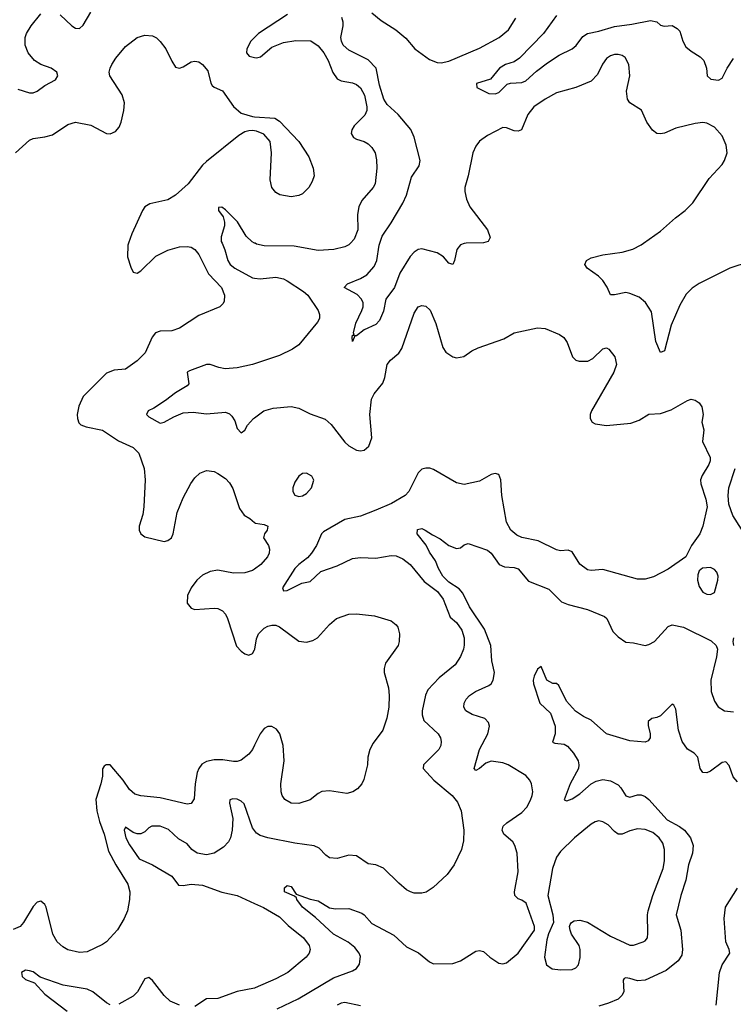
# Model space of a CAD drawing. Header units: inches. Extents: x 1771504 to 1971212, y 471788 to 643615.
# Tile 215 of 256: x 1778780 to 1782488, y 626045 to 631162. Entities that reach past the tile are written whole.
import ezdxf

# ---------------------------------------------------------------- set-up
doc = ezdxf.new("R2010")
doc.units = ezdxf.units.IN
doc.header["$MEASUREMENT"] = 0
for name, color, linetype in [('B7672', 7, 'Continuous'), ('B7673', 7, 'Continuous'), ('B7682', 7, 'Continuous'), ('B7683', 7, 'Continuous')]:
    doc.layers.add(name, color=color, linetype=linetype)

msp = doc.modelspace()

# ---------------------------------------------------------------- linework, layer by layer
at = {"layer": 'B7672', "color": 5}
for points, elevation in [([(1779345.5, 630000), (1779342, 629990), (1779340.4, 629930), (1779356.6, 629876.6), (1779369.7, 629849.7), (1779390, 629845.1), (1779410, 629857.6), (1779487.5, 629932.5), (1779550, 629964.4), (1779610, 629981.7), (1779650, 629983.5), (1779670, 629979.7), (1779690, 629967.3), (1779710, 629941.6), (1779761.1, 629841.1), (1779827.8, 629770), (1779843.6, 629730), (1779842, 629698), (1779835.3, 629684.7), (1779819, 629670), (1779710, 629625.3), (1779610, 629558.7), (1779570, 629544.6), (1779510, 629542.6), (1779486.1, 629533.9), (1779468.6, 629511.4), (1779431.3, 629430), (1779390, 629388.4), (1779330, 629346.4), (1779270, 629341.3), (1779230, 629324.9), (1779110, 629204.6), (1779086.6, 629153.4), (1779078.3, 629110), (1779079.4, 629090), (1779087.1, 629067.1), (1779097.3, 629057.3), (1779125.8, 629045.8), (1779210, 629028.9), (1779293.9, 628973.9), (1779370, 628938.6), (1779398.5, 628910), (1779426.3, 628830), (1779431.2, 628770), (1779424.4, 628630), (1779419.3, 628590), (1779399.8, 628530), (1779401, 628510), (1779409.8, 628489.8), (1779430, 628474), (1779530, 628449.7), (1779550, 628454.7), (1779568.4, 628470), (1779576.9, 628490), (1779598.6, 628601.4), (1779630, 628677.2), (1779668.8, 628751.2), (1779690, 628781.2), (1779715.2, 628804.8), (1779750, 628819.3), (1779790, 628814), (1779810, 628804.5), (1779850, 628777), (1779870, 628755.1), (1779886.5, 628726.5), (1779921.4, 628621.4), (1779946.5, 628586.5), (1779975.3, 628570), (1780000, 628549.5)], 580), ([(1779831.5, 630000), (1779845.7, 629965.7), (1779861, 629910), (1779873.3, 629890), (1779898.4, 629870), (1779990, 629820.9), (1780000, 629819.7)], 560), ([(1780000, 629373.5), (1779990, 629370.2), (1779910, 629352.9), (1779848.2, 629348.2), (1779814.4, 629354.4), (1779770, 629370.3), (1779750, 629370.3), (1779662, 629338), (1779649.4, 629330), (1779658.7, 629270), (1779650, 629259.3), (1779590, 629223.7), (1779537.6, 629182.4), (1779477.2, 629142.8), (1779446.6, 629130), (1779438, 629110), (1779450, 629098), (1779510, 629066), (1779530, 629071.2), (1779581.1, 629098.9), (1779630, 629118.8), (1779682, 629122), (1779750, 629114.5), (1779850, 629122.2), (1779870, 629114.3), (1779882.4, 629102.4), (1779897, 629077), (1779910, 629037.2), (1779930, 629015.1), (1779950, 629029.3), (1779964.3, 629055.7), (1779995.3, 629090), (1780000, 629093.5)], 560), ([(1780000, 628306.6), (1779990, 628299.6), (1779950, 628286.7), (1779890, 628286), (1779810, 628301.5), (1779770, 628294.8), (1779730, 628275.1), (1779699.4, 628250), (1779670.7, 628210), (1779650.9, 628170), (1779649.7, 628130), (1779670, 628103.6), (1779690, 628097.4), (1779790, 628103.9), (1779810, 628101.4), (1779833.5, 628090), (1779850, 628071.8), (1779859.6, 628050), (1779906.3, 627906.3), (1779930, 627879.7), (1779950, 627865.6), (1779970, 627859.7), (1779990, 627867.6), (1780000, 627886.7)], 580), ([(1780000, 627392.1), (1779988.7, 627370), (1779970, 627345.3), (1779930, 627312.9), (1779910, 627306.3), (1779890, 627306), (1779835.6, 627315.6), (1779790, 627315.6), (1779750, 627306.8), (1779726.9, 627293.1), (1779710, 627270.3), (1779702.8, 627250), (1779691.1, 627190), (1779686.9, 627113.1), (1779670, 627088.2), (1779650, 627085.3), (1779510, 627117.9), (1779410, 627129), (1779377.4, 627137.4), (1779350, 627160.6), (1779317.3, 627210), (1779250.3, 627290), (1779229.8, 627290.2), (1779218.2, 627281.8), (1779210.7, 627269.3), (1779209.3, 627230), (1779201.4, 627190), (1779175.1, 627110), (1779180.1, 627050), (1779194.6, 626994.6), (1779218.4, 626930), (1779240.7, 626840.7), (1779278.9, 626770), (1779342, 626670), (1779352.2, 626630), (1779351.1, 626590), (1779339.1, 626530), (1779323.1, 626490), (1779287.9, 626432.1), (1779230, 626370.4), (1779210, 626355.8), (1779130, 626317.8), (1779090, 626313.4), (1779030, 626327.7), (1779003.2, 626343.2), (1778973.8, 626370), (1778951.9, 626410), (1778916.5, 626550), (1778910, 626563.8), (1778890, 626581.3), (1778870, 626575.3), (1778850, 626553.7), (1778799.8, 626470), (1778782.6, 626450), (1778746.1, 626433.9)], 580), ([(1780000, 626948.6), (1779990, 626962), (1779946.1, 627086.1), (1779930, 627101.3), (1779910, 627110.3), (1779886.5, 627113.5), (1779872.3, 627107.7), (1779869.7, 627090.3), (1779887.1, 627010), (1779883.6, 626950), (1779874.9, 626910), (1779865.2, 626890), (1779839.1, 626860.9), (1779790, 626830.9), (1779750, 626822), (1779702.6, 626830), (1779675, 626850), (1779650, 626879.2), (1779604.3, 626904.3), (1779552.6, 626952.6), (1779510, 626970.2), (1779466, 626970), (1779450, 626962), (1779430, 626941.7), (1779408.7, 626931.3), (1779390, 626931.2), (1779370, 626938.6), (1779330, 626964.9), (1779323.1, 626950), (1779331.9, 626910), (1779350, 626874.3), (1779401.3, 626801.3), (1779469.7, 626770), (1779571, 626711), (1779604.1, 626664.1), (1779630, 626662.5), (1779671.3, 626668.7), (1779730, 626663.9), (1779830, 626628.1), (1779910, 626611.1), (1780000, 626569.4)], 560), ([(1779250, 626042), (1779230, 626052.2), (1779159.5, 626110), (1779130, 626123.9), (1779005.1, 626145.1), (1778886, 626186), (1778850, 626213.1), (1778830, 626219.5), (1778810, 626222), (1778789.5, 626210), (1778792.3, 626190), (1778810, 626174.5), (1778855.7, 626155.7), (1778910, 626098.2), (1779027.1, 626010)], 560), ([(1779610, 626039.7), (1779561.8, 626061.8), (1779530, 626090.4), (1779470, 626168), (1779450, 626184), (1779430, 626177.3), (1779391.8, 626110), (1779370, 626088), (1779295.2, 626044.8)], 560), ([(1780000, 626129.3), (1779910, 626111.9), (1779810, 626074.2), (1779750, 626074), (1779690, 626032.6)], 560)]:
    msp.add_lwpolyline(points, dxfattribs=dict(at, elevation=elevation))
at = {"layer": 'B7673', "color": 5}
for points, elevation in [([(1778770, 630801.4), (1778830, 630782.4), (1778850, 630781.5), (1778870, 630791), (1778910, 630820.9), (1778964.9, 630850), (1778977.6, 630870), (1778971.8, 630890), (1778943, 630910), (1778890, 630930.2), (1778857.3, 630950), (1778823.8, 630990), (1778808.7, 631030), (1778808.6, 631070), (1778815, 631090), (1778839.6, 631130), (1778890, 631193)], 560), ([(1778990, 631186.9), (1779050, 631129.7), (1779070, 631118.3), (1779090, 631116.3), (1779110, 631134), (1779150, 631202)], 560), ([(1778758.4, 630470), (1778830, 630535.8), (1778850, 630545.4), (1778910, 630553.5), (1778950, 630564.4), (1779030, 630618), (1779070, 630629.7), (1779150, 630613.7), (1779230, 630571.3), (1779250.3, 630569.7), (1779278.2, 630581.8), (1779296.1, 630603.9), (1779307.6, 630630), (1779320.9, 630690), (1779324.6, 630730), (1779312.4, 630772.4), (1779248.2, 630870), (1779244.4, 630890), (1779250.3, 630910), (1779257.6, 630930), (1779278.4, 630961.6), (1779330, 631022.4), (1779390, 631069.6), (1779430, 631081.3), (1779470, 631077.6), (1779490, 631067.3), (1779510, 631049.5), (1779538.9, 631010), (1779570, 630946), (1779590, 630916), (1779610.3, 630909.7), (1779630, 630917), (1779670, 630942.7), (1779690, 630946), (1779710, 630942.7), (1779730, 630929.3), (1779756.6, 630896.6), (1779772.7, 630832.7), (1779780.4, 630820.4), (1779790, 630812), (1779833.2, 630793.2), (1779891, 630711), (1779930, 630676), (1779990, 630659), (1780000, 630658.2)], 580), ([(1780000, 631069.5), (1779980.2, 631050), (1779960.7, 631010), (1779959.1, 630990), (1779972.2, 630972.2), (1780000, 630966.2)], 560), ([(1780000, 630584.8), (1779990, 630586.8), (1779970, 630584), (1779950, 630578.8), (1779919.1, 630560.9), (1779750, 630425.7), (1779730, 630406.4), (1779655.1, 630310), (1779589.5, 630250), (1779550, 630225.7), (1779455.5, 630204.5), (1779430.8, 630189.2), (1779417.4, 630170), (1779363.1, 630050), (1779345.5, 630000)], 580), ([(1780000, 630001.3), (1779987.6, 630007.6), (1779956.7, 630036.7), (1779911.6, 630111.6), (1779850, 630174.4), (1779830, 630188.4), (1779813.6, 630186.4), (1779813.3, 630170), (1779837.2, 630137.2), (1779844.7, 630110), (1779844.5, 630090), (1779825.9, 630034.1), (1779827.4, 630010), (1779831.5, 630000)], 560)]:
    msp.add_lwpolyline(points, dxfattribs=dict(at, elevation=elevation))
at = {"layer": 'B7682', "color": 5}
for points, elevation in [([(1780498, 630000), (1780490, 629991.6), (1780470, 629981.5), (1780411.8, 629968.2), (1780330, 629963.5), (1780205.8, 629985.8), (1780050, 629987.2), (1780010, 629996.2), (1780002.6, 630000)], 560), ([(1781100, 630000), (1781090, 629999.7), (1781070, 629991.8), (1781051.5, 629968.5), (1781039.5, 629910), (1781030, 629889.5), (1781010, 629896.9), (1780982.2, 629930), (1780950, 629950.7), (1780870, 629970.7), (1780850, 629967.4), (1780830, 629954.6), (1780808.4, 629931.6), (1780755.3, 629844.7), (1780727.2, 629770), (1780682.6, 629710), (1780670, 629647.3), (1780650, 629598.3), (1780630, 629578.4), (1780570.4, 629550), (1780530, 629519.3), (1780520.7, 629519.3), (1780509.4, 629489.4), (1780507.3, 629510), (1780510, 629522), (1780518, 629522), (1780514, 629534), (1780525.7, 629585.7), (1780557.7, 629650), (1780564.4, 629670), (1780564.7, 629690), (1780556.2, 629710), (1780533.6, 629733.6), (1780466, 629770), (1780483.7, 629790), (1780550, 629816.6), (1780583.5, 629836.5), (1780621.2, 629878.8), (1780635, 629910), (1780648.2, 629990), (1780651.3, 630000)], 540), ([(1782570, 629904), (1782470, 629871.3), (1782310, 629791.1), (1782273.6, 629766.4), (1782243.6, 629736.4), (1782210, 629678.7), (1782165.9, 629574.1), (1782130, 629441.2), (1782110, 629433.2), (1782086.2, 629490), (1782063.9, 629643.9), (1782032.2, 629692.2), (1781999.4, 629719.4), (1781950, 629739.7), (1781930, 629744), (1781870, 629731.5), (1781850, 629732.7), (1781832.2, 629772.2), (1781810, 629807), (1781787, 629830), (1781729.4, 629870), (1781716.2, 629890), (1781725.1, 629910), (1781750, 629925.3), (1781810, 629940.2), (1781910, 629954.2), (1781966.6, 629970), (1782010, 629992.4), (1782020.8, 630000)], 540), ([(1780000, 629819.7), (1780030, 629816), (1780110, 629824.2), (1780150, 629815.3), (1780170, 629804.7), (1780255.3, 629750), (1780276.8, 629730), (1780331.3, 629650), (1780338, 629630), (1780336.9, 629610), (1780327.6, 629590), (1780230, 629472.2), (1780197, 629450), (1780130, 629416.9), (1780000, 629373.5)], 560), ([(1780000, 629093.5), (1780048.5, 629130), (1780096.3, 629143.7), (1780190, 629152.1), (1780230, 629143.2), (1780290, 629113.7), (1780366.5, 629086.5), (1780399, 629059), (1780470, 628966.3), (1780490, 628946.6), (1780530, 628924.2), (1780550, 628921.6), (1780570, 628925.1), (1780594.1, 628945.9), (1780610.2, 628989.8), (1780599.6, 629110), (1780607.9, 629190), (1780621.8, 629218.2), (1780666.4, 629273.6), (1780676.8, 629303.2), (1780690.2, 629370), (1780706.5, 629393.5), (1780750.1, 629429.9), (1780766.4, 629453.6), (1780830, 629637.2), (1780850, 629669.2), (1780870, 629677.2), (1780890, 629672.7), (1780912.1, 629652.1), (1780942.9, 629582.9), (1780978.8, 629458.8), (1780993.7, 629433.7), (1781030, 629409.7), (1781050, 629405.4), (1781087.8, 629412.2), (1781130, 629440.9), (1781163, 629457), (1781295.6, 629504.4), (1781350, 629534.5), (1781470, 629560.7), (1781510, 629557.6), (1781585.5, 629525.5), (1781607.3, 629510), (1781624.9, 629484.9), (1781653, 629410), (1781670, 629393), (1781686.8, 629386.8), (1781732.3, 629387.7), (1781758.4, 629401.6), (1781810, 629452.3), (1781830, 629456), (1781842, 629450), (1781872.7, 629410), (1781881.6, 629370), (1781868, 629330), (1781751.1, 629130), (1781744, 629110), (1781744, 629090), (1781754, 629070), (1781770, 629061.5), (1781830, 629052.8), (1781955.6, 629064.4), (1781998.9, 629081.1), (1782050, 629111.5), (1782110, 629115.4), (1782166.1, 629133.9), (1782250, 629182.4), (1782270, 629189.6), (1782290, 629185.6), (1782310, 629171.6), (1782324.2, 629150), (1782332.3, 629110), (1782325.2, 629070), (1782335.1, 629030), (1782328.3, 628970), (1782367.3, 628887.3), (1782367.4, 628870), (1782360.9, 628850), (1782326, 628794), (1782318.5, 628770), (1782318.9, 628750), (1782345.8, 628670), (1782352.2, 628630), (1782329.8, 628530.2), (1782314.3, 628490), (1782271.5, 628430), (1782240.9, 628370), (1782150, 628305.7), (1782074.1, 628265.9), (1782030, 628254.9), (1781990, 628254), (1781810, 628305.3), (1781750, 628299.5), (1781730, 628302.6), (1781690, 628332.7), (1781650, 628395.8), (1781630, 628404.9), (1781590, 628402.4), (1781570, 628406.4), (1781473.3, 628453.3), (1781390, 628471.3), (1781363, 628483), (1781332.9, 628510), (1781309.1, 628550), (1781285, 628690), (1781280.9, 628770), (1781270, 628799.1), (1781250, 628804.4), (1781230, 628798.7), (1781170, 628763.1), (1781090, 628745.7), (1781050, 628754.9), (1780930, 628824.4), (1780911.1, 628831.1), (1780890, 628832.2), (1780870, 628825.5), (1780850, 628807.3), (1780801.5, 628710), (1780783, 628690), (1780712.1, 628647.9), (1780630, 628612.7), (1780550, 628582.7), (1780470, 628563.9), (1780358.9, 628501.1), (1780348.9, 628490), (1780322.7, 628430), (1780295.4, 628390), (1780274.7, 628365.3), (1780230, 628331.4), (1780209.9, 628310), (1780144.7, 628210), (1780150, 628194), (1780170, 628196.3), (1780246.2, 628233.8), (1780290, 628242), (1780345, 628295), (1780430, 628323.9), (1780510, 628362), (1780550, 628367.8), (1780630, 628363.4), (1780710, 628376.8), (1780735.3, 628375.3), (1780770, 628360.3), (1780809.7, 628330), (1780882, 628242), (1780950.6, 628190), (1780980.6, 628150), (1781017.3, 628057.3), (1781050, 628028.6), (1781077.7, 627990), (1781088.9, 627950), (1781088.9, 627911.1), (1781085.3, 627890), (1781070, 627853), (1781042, 627810), (1780959.1, 627740.9), (1780901.3, 627678.7), (1780889, 627651), (1780871.7, 627570), (1780870.8, 627550), (1780880.7, 627520.7), (1780955.1, 627450), (1780966.3, 627430), (1780969.7, 627410), (1780968, 627390), (1780958.7, 627370), (1780878.3, 627290), (1780876.4, 627270), (1780932.2, 627210), (1781027.7, 627130), (1781055.6, 627095.6), (1781074, 627050), (1781088.1, 626950), (1781085.5, 626894.5), (1781076.4, 626850), (1781037.2, 626770), (1781000.5, 626719.5), (1780927.9, 626652.1), (1780891.8, 626628.2), (1780870, 626623.1), (1780830, 626623.1), (1780810, 626628.9), (1780790, 626639.5), (1780750, 626674.3), (1780670, 626751.6), (1780630.2, 626770.2), (1780590, 626775.3), (1780530, 626817.3), (1780490, 626819.6), (1780430, 626803.1), (1780390, 626806), (1780370, 626819.5), (1780335.6, 626855.6), (1780310, 626868.1), (1780210, 626882.6), (1780070, 626910.1), (1780030, 626922.8), (1780010, 626935.2), (1780000, 626948.6)], 560), ([(1782530, 628515.1), (1782486, 628586), (1782465.1, 628645.1), (1782461.2, 628690), (1782464.9, 628730), (1782498.4, 628830)], 540), ([(1780000, 628549.5), (1780005.2, 628545.2), (1780050, 628539.3), (1780068.7, 628530), (1780066, 628510), (1780052.3, 628490), (1780047, 628470), (1780072.3, 628430), (1780078.4, 628410), (1780075.6, 628390), (1780067.6, 628370), (1780033.3, 628330), (1780000, 628306.6)], 580), ([(1780118.4, 626021.6), (1780226.6, 626073.4), (1780410, 626181.9), (1780510, 626218), (1780530, 626230.3), (1780546.3, 626253.7), (1780550, 626292.7), (1780544.5, 626310), (1780520.6, 626340.6), (1780487.3, 626367.3), (1780410.8, 626410), (1780316.7, 626496.7), (1780249.8, 626550), (1780219.7, 626590), (1780218, 626598), (1780207.2, 626607.2), (1780155.1, 626630), (1780155.1, 626650), (1780170, 626663), (1780190, 626658), (1780217.3, 626617.3), (1780290, 626591.2), (1780330, 626582.2), (1780390, 626546.2), (1780421.2, 626541.2), (1780490, 626542.4), (1780557.8, 626517.8), (1780570, 626510.3), (1780610, 626465.4), (1780724, 626404), (1780790, 626343.1), (1780852.8, 626312.8), (1780910, 626264.9), (1780930, 626255.5), (1781030, 626256.4), (1781070, 626270.4), (1781150, 626320.5), (1781170, 626324.9), (1781190, 626318.8), (1781222.8, 626290), (1781270, 626259.1), (1781290, 626255.5), (1781310, 626260.5), (1781370, 626310.4), (1781455.1, 626430), (1781454.5, 626450), (1781410.9, 626570.9), (1781390, 626585.6), (1781370, 626592.3), (1781352.3, 626610), (1781351.8, 626630), (1781370, 626734), (1781365.3, 626830), (1781353.1, 626870), (1781341.7, 626890), (1781295.8, 626930), (1781286.9, 626950), (1781293, 626970), (1781311.5, 626988.5), (1781390, 627042.3), (1781415.6, 627070), (1781434.7, 627105.3), (1781442.2, 627130), (1781445.8, 627150), (1781439.8, 627190), (1781431, 627210), (1781410, 627233.5), (1781318.4, 627290), (1781290, 627300.3), (1781230, 627308.7), (1781201.7, 627298.3), (1781170, 627269.7), (1781150, 627259.5), (1781140.7, 627270), (1781169.3, 627370), (1781212.9, 627450), (1781222, 627490), (1781216, 627510), (1781196.9, 627530), (1781131.2, 627551.2), (1781098, 627570), (1781088.2, 627590), (1781089.7, 627610), (1781099.1, 627630), (1781116.9, 627650), (1781147.8, 627670), (1781218.3, 627701.7), (1781229.6, 627710), (1781241.1, 627730), (1781247.4, 627770), (1781233.3, 627830), (1781228.4, 627910), (1781194.6, 627994.6), (1781118.1, 628110), (1781082.3, 628182.3), (1781064.2, 628204.2), (1781010, 628238.2), (1780977.9, 628270), (1780956.1, 628310), (1780941, 628350), (1780910, 628395.4), (1780892, 628432), (1780845.7, 628490), (1780847.2, 628512.8), (1780870, 628518), (1780887.3, 628510), (1780924.4, 628484.4), (1780964.7, 628464.7), (1781009.5, 628429.5), (1781050, 628414), (1781070, 628418), (1781090, 628433.4), (1781110, 628439.5), (1781210, 628405.7), (1781230, 628390.3), (1781271.1, 628331.1), (1781299, 628319), (1781350, 628315), (1781370, 628307.6), (1781424.5, 628244.5), (1781530, 628202.8), (1781596.1, 628136.1), (1781630, 628122.3), (1781730, 628097.4), (1781819.6, 628059.6), (1781831.6, 628050), (1781861.8, 627981.8), (1781890, 627955.5), (1781930, 627927.7), (1781970, 627924), (1782030, 627910.5), (1782050, 627915.5), (1782079.3, 627930), (1782150, 628008.5), (1782170, 628016.9), (1782230, 628005.4), (1782373.1, 627933.1), (1782399.5, 627910), (1782405.3, 627890), (1782401.3, 627850), (1782372.3, 627730), (1782374, 627670), (1782390, 627620.7), (1782410.2, 627590.2), (1782442.8, 627570), (1782490, 627564.2)], 540), ([(1780000, 627886.7), (1780001.7, 627890), (1780010, 627944), (1780020.9, 627970), (1780050, 627999.7), (1780070, 628011), (1780090, 628015.4), (1780110, 628014.7), (1780130, 628007.3), (1780230, 627932.2), (1780270, 627926.8), (1780303.8, 627936.2), (1780326.7, 627950), (1780390, 628019.5), (1780426.8, 628050), (1780490, 628071.8), (1780530, 628075.1), (1780623.2, 628063.2), (1780710, 628037.2), (1780736.5, 628016.5), (1780744.7, 628004.7), (1780753.2, 627970), (1780752.3, 627930), (1780746, 627910), (1780681.4, 627818.6), (1780673.3, 627790), (1780673.3, 627770), (1780695.6, 627690), (1780699.7, 627650), (1780698, 627590), (1780687.6, 627532.4), (1780666, 627470), (1780617.3, 627402.8), (1780599.6, 627370), (1780589.6, 627330), (1780587.3, 627290), (1780567.5, 627212.5), (1780557.2, 627190), (1780535.9, 627164.1), (1780511.7, 627148.3), (1780478.9, 627141.1), (1780390, 627154.9), (1780350, 627150.5), (1780330, 627140.7), (1780290, 627108.2), (1780230, 627088.5), (1780190, 627090.5), (1780157.3, 627110), (1780144.4, 627130), (1780138.4, 627150), (1780136.5, 627190), (1780153.7, 627310), (1780149, 627390), (1780131.3, 627451.3), (1780114.3, 627474.3), (1780090, 627488.8), (1780070, 627488.8), (1780050, 627477.6), (1780030, 627450.4), (1780000, 627392.1)], 580), ([(1782490.7, 627910), (1782487.6, 627930), (1782490.7, 627950)], 540), ([(1782510, 627201.3), (1782486.9, 627226.9), (1782466.2, 627286.2), (1782450, 627305.3), (1782430, 627300.8), (1782370, 627256.5), (1782350, 627247.2), (1782330, 627250.5), (1782315.8, 627270), (1782303.6, 627330), (1782284.2, 627350), (1782250, 627371.3), (1782222.5, 627410), (1782203.8, 627470), (1782190, 627578), (1782179.5, 627599.5), (1782170, 627605.5), (1782110, 627544.9), (1782090, 627535.3), (1782064, 627530), (1782045.4, 627514.6), (1782045.8, 627494.2), (1782056.3, 627450), (1782055.6, 627430), (1782045.6, 627414.4), (1782030, 627406.7), (1781950, 627414.6), (1781830, 627450.4), (1781750, 627522.4), (1781710, 627540.3), (1781667.8, 627567.8), (1781620.9, 627620.9), (1781582, 627702), (1781570, 627712.4), (1781550, 627712.7), (1781519.1, 627730), (1781490, 627801), (1781470, 627786.8), (1781453.6, 627750), (1781448.7, 627730), (1781449.8, 627710), (1781482.9, 627610), (1781537.5, 627557.5), (1781561.6, 627490), (1781562.2, 627450), (1781548, 627408), (1781561.3, 627401.3), (1781610, 627396.1), (1781626.9, 627386.9), (1781657.8, 627350), (1781682, 627310), (1781686.2, 627290), (1781683.5, 627270), (1781639.8, 627190), (1781610, 627108), (1781623, 627103), (1781650, 627113.1), (1781690, 627139), (1781750, 627189.9), (1781775.4, 627204.6), (1781810, 627213.5), (1781850, 627207.1), (1781890, 627184.9), (1781904.3, 627170), (1781930, 627128.7), (1781950, 627122), (1781990, 627133.7), (1782010, 627132.9), (1782030, 627125), (1782050, 627109.8), (1782144.3, 627004.3), (1782209.2, 626969.2), (1782234.3, 626950), (1782265, 626910), (1782278.9, 626870), (1782276.1, 626830), (1782255.8, 626770), (1782241.6, 626690), (1782215.4, 626610), (1782192.1, 626510), (1782216.1, 626430), (1782223.9, 626330), (1782220.2, 626299.8), (1782202.5, 626270), (1782138.6, 626221.4), (1782030, 626170.1), (1781990, 626166.8), (1781950, 626179.3), (1781930, 626182.6), (1781921.6, 626178.4), (1781916.3, 626170), (1781919.8, 626110), (1781909.7, 626090), (1781890, 626071.7), (1781839.5, 626050), (1781790, 626035.3)], 520), ([(1782399.7, 626040.3), (1782415.8, 626210), (1782430.1, 626250), (1782470.2, 626310), (1782467.1, 626330), (1782449.3, 626370), (1782440.5, 626490), (1782447.8, 626550), (1782510, 626648.3)], 520), ([(1780000, 626569.4), (1780047.4, 626547.4), (1780130, 626500.2), (1780174.6, 626454.6), (1780254, 626390), (1780283.5, 626350), (1780289.7, 626330), (1780284.2, 626310), (1780267.6, 626290), (1780172.4, 626210), (1780110, 626176.5), (1780003.7, 626130), (1780000, 626129.3)], 560), ([(1780550, 626036.9), (1780470, 626053.4), (1780450, 626050.5), (1780430, 626040.8)], 540)]:
    msp.add_lwpolyline(points, dxfattribs=dict(at, elevation=elevation))
for points, elevation in [([(1780270, 628806), (1780250, 628803.7), (1780230, 628789.2), (1780210, 628759), (1780199.1, 628730), (1780199.1, 628710), (1780210, 628691), (1780230, 628684.9), (1780250, 628688.2), (1780270, 628699.1), (1780296, 628730), (1780308.9, 628768.9), (1780297.2, 628790)], 580), ([(1782370, 628315.1), (1782328.5, 628311.5), (1782310, 628297.2), (1782303.4, 628276.6), (1782301.3, 628250), (1782310, 628216), (1782330, 628187.7), (1782350, 628177.3), (1782370, 628174.8), (1782390, 628186), (1782407.6, 628250), (1782409.6, 628270), (1782402.9, 628290), (1782390, 628304.5)], 560), ([(1781790, 626997.7), (1781770, 626992.4), (1781750, 626980.4), (1781662.6, 626910), (1781590, 626839.1), (1781570.2, 626810), (1781549.2, 626750), (1781524.6, 626610), (1781550.4, 626510), (1781553.4, 626470), (1781528.2, 626411.8), (1781519.9, 626380.1), (1781507.2, 626290), (1781517.1, 626250), (1781546.8, 626230), (1781590, 626224.2), (1781650, 626225.5), (1781670, 626234), (1781683.7, 626250), (1781692.3, 626287.7), (1781691.6, 626330), (1781686.4, 626350), (1781646.9, 626410), (1781639.7, 626430), (1781636.9, 626450), (1781640.7, 626459.3), (1781647, 626470), (1781661.8, 626478.2), (1781690, 626482.6), (1781730, 626472.6), (1781850, 626399.7), (1781950, 626351.6), (1781970, 626351.8), (1782019, 626370), (1782030, 626375.5), (1782041.6, 626390), (1782044.9, 626415.1), (1782041.6, 626510), (1782045.3, 626530), (1782069.8, 626610), (1782124, 626750), (1782130.7, 626790.7), (1782130.6, 626850), (1782121.6, 626881.6), (1782102.7, 626910), (1782070, 626937.8), (1782030, 626954), (1781990, 626957.2), (1781950, 626947.1), (1781910, 626929), (1781890, 626929), (1781870, 626943.5), (1781838.5, 626978.5), (1781810, 626993.5)], 540)]:
    msp.add_lwpolyline(points, close=True, dxfattribs=dict(at, elevation=elevation))
at = {"layer": 'B7683', "color": 5}
for points, elevation in [([(1780170.7, 631190), (1780020.9, 631090), (1780000, 631069.5)], 560), ([(1780610, 631198), (1780658.2, 631158.2), (1780734.6, 631110), (1780785.9, 631065.9), (1780832.4, 631010), (1780910, 630955.6), (1780950, 630940.6), (1780970, 630938.9), (1781010, 630946.7), (1781170, 631013.5), (1781271.2, 631070), (1781320.4, 631110), (1781358, 631170)], 540), ([(1781570, 631183.6), (1781502.6, 631090), (1781377.8, 630962.2), (1781350, 630943.9), (1781305.1, 630930), (1781273, 630910), (1781226.3, 630853.7), (1781154, 630830), (1781155.3, 630810), (1781218.4, 630778.4), (1781250, 630776.9), (1781270, 630784.2), (1781313.7, 630826.3), (1781330, 630832.4), (1781390, 630835.6), (1781410, 630844.5), (1781465.3, 630894.7), (1781522.7, 630937.3), (1781582.6, 630977.4), (1781651.1, 631010), (1781672.3, 631027.7), (1781705.8, 631074.2), (1781729.7, 631090.3), (1781790, 631102.6), (1781870, 631127), (1781961.2, 631138.8), (1782057.8, 631157.8), (1782090, 631151.3), (1782110, 631134), (1782128.2, 631128.2), (1782170, 631132.6), (1782197.3, 631117.3), (1782210, 631102), (1782225.4, 631050), (1782242, 631022), (1782270, 630998.2), (1782315.8, 630970), (1782334.7, 630950), (1782349.8, 630910), (1782351.8, 630870), (1782372.3, 630852.3), (1782412.1, 630847.9), (1782430, 630857.6), (1782455.5, 630910), (1782490, 630961)], 520), ([(1780651.3, 630000), (1780662.8, 630037.2), (1780710, 630105.7), (1780770.8, 630209.2), (1780789.9, 630250), (1780816, 630344), (1780856.5, 630403.5), (1780861.7, 630430), (1780830, 630552), (1780812.4, 630592.4), (1780746.4, 630670), (1780690, 630722.1), (1780672.2, 630750), (1780650, 630822.6), (1780631.7, 630910), (1780590, 630954.1), (1780490, 631004.5), (1780461, 631030), (1780451.5, 631050), (1780449.3, 631070), (1780461.4, 631130), (1780461, 631150), (1780454, 631174)], 540), ([(1780000, 630966.2), (1780010, 630964.1), (1780031.8, 630970), (1780090, 631019.3), (1780150, 631043.1), (1780214.9, 631054.9), (1780291.9, 631051.9), (1780330, 631026.3), (1780359.8, 630990), (1780383.5, 630950), (1780407.3, 630887.3), (1780430, 630855.6), (1780450, 630844.4), (1780510, 630834.8), (1780530, 630825.7), (1780550, 630808), (1780571.2, 630770), (1780584.1, 630710), (1780583.1, 630690), (1780573.6, 630666.4), (1780517.7, 630610), (1780505.1, 630590), (1780502.7, 630570), (1780514, 630550), (1780530, 630541), (1780570, 630529.7), (1780590, 630517.4), (1780610, 630497.6), (1780626.6, 630470), (1780634.6, 630434.6), (1780636.4, 630390), (1780626.6, 630310), (1780616.3, 630290), (1780558.3, 630221.7), (1780541.6, 630190), (1780535.3, 630150), (1780536.2, 630070), (1780518.5, 630021.5), (1780498, 630000)], 560), ([(1782020.8, 630000), (1782110, 630062.3), (1782187.9, 630132.1), (1782238.5, 630170), (1782278.5, 630210), (1782363, 630337), (1782430, 630410.4), (1782442.6, 630430), (1782456.3, 630470), (1782451.3, 630510), (1782430, 630558.4), (1782390, 630603), (1782350, 630624.7), (1782330, 630628.2), (1782290, 630623.5), (1782190, 630598.3), (1782130, 630572.6), (1782110, 630568.3), (1782090, 630571.3), (1782067.9, 630587.9), (1782039.6, 630630), (1782011.5, 630691.5), (1781950, 630729.6), (1781937.6, 630750), (1781932.8, 630790), (1781951.1, 630870), (1781946, 630930), (1781926, 630966), (1781910, 630976.8), (1781890, 630981.5), (1781870, 630981.5), (1781850, 630974.5), (1781830, 630959.7), (1781808.2, 630931.8), (1781781.8, 630878.2), (1781750, 630843), (1781670, 630809.7), (1781570, 630782.6), (1781510, 630749.7), (1781452.2, 630710), (1781420.2, 630670), (1781387.3, 630590), (1781370, 630583.5), (1781350, 630584.2), (1781310, 630599.7), (1781290, 630602.4), (1781210, 630561.1), (1781170, 630531.2), (1781150, 630504.2), (1781134.2, 630470), (1781110.2, 630350), (1781093.5, 630290), (1781093.5, 630270), (1781101.8, 630230), (1781119.2, 630190), (1781210.3, 630070), (1781223.8, 630030), (1781214.8, 630010), (1781190, 630003), (1781100, 630000)], 540), ([(1780000, 630658.2), (1780106, 630650), (1780130, 630635.3), (1780230, 630529), (1780281.6, 630450), (1780305.6, 630390), (1780309.5, 630350), (1780299.3, 630320.7), (1780282.7, 630290), (1780250, 630257.3), (1780230, 630248.2), (1780190, 630241.6), (1780132.4, 630252.4), (1780110, 630264.9), (1780090.6, 630290), (1780081.6, 630330), (1780088.4, 630470), (1780080.7, 630530), (1780048, 630568), (1780010, 630582.8), (1780000, 630584.8)], 580), ([(1780002.6, 630000), (1780000, 630001.3)], 560)]:
    msp.add_lwpolyline(points, dxfattribs=dict(at, elevation=elevation))

doc.saveas('drawing.dxf')
